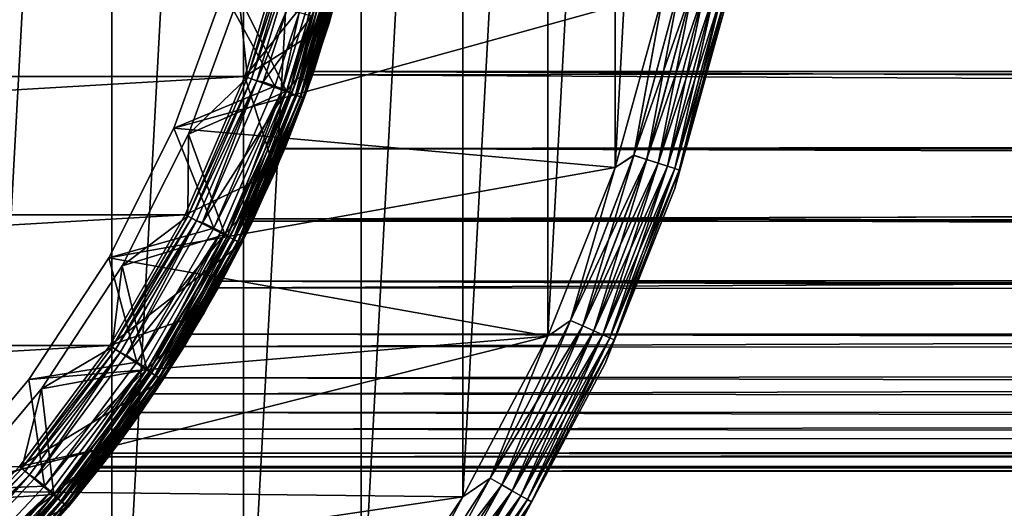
# Model space of a CAD drawing. Header units: metres. Extents: x -28 to 237, y -27 to 27.
# Tile 29 of 51: x 16 to 31, y -14 to -6. Entities that reach past the tile are written whole.
import ezdxf

# ---------------------------------------------------------------- set-up
doc = ezdxf.new("R2010")
doc.units = ezdxf.units.M
doc.layers.add('solid_10151043_XXX', color=7, linetype='CONTINUOUS')

msp = doc.modelspace()

# ---------------------------------------------------------------- linework, layer by layer
at = {"layer": 'solid_10151043_XXX'}
for points in [[(14.875552, 21.930981, -10.5), (17.160183, 20.193516, -10.5), (14.875552, -21.930981, -10.5)], [(17.160183, 20.193516, -10.5), (17.160183, -20.193516, -10.5), (14.875552, -21.930981, -10.5)], [(17.160183, 20.193516, -10.5), (19.243534, 18.219122, -10.5), (17.160183, -20.193516, -10.5)], [(19.243534, 18.219122, -10.5), (19.243534, -18.219122, -10.5), (17.160183, -20.193516, -10.5)], [(19.243534, 18.219122, -10.5), (21.101072, 16.031057, -10.5), (19.243534, -18.219122, -10.5)], [(21.101072, 16.031057, -10.5), (21.101072, -16.031057, -10.5), (19.243534, -18.219122, -10.5)], [(21.101072, 16.031057, -10.5), (22.711102, 13.654884, -10.5), (21.101072, -16.031057, -10.5)], [(22.711102, 13.654884, -10.5), (22.711102, -13.654884, -10.5), (21.101072, -16.031057, -10.5)], [(22.711102, 13.654884, -10.5), (24.054819, 11.118259, -10.5), (22.711102, -13.654884, -10.5)], [(24.054819, 11.118259, -10.5), (24.054819, -11.118259, -10.5), (22.711102, -13.654884, -10.5)], [(24.054819, 11.118259, -10.5), (25.115917, 8.452258, -10.5), (24.054819, -11.118259, -10.5)], [(25.115917, 8.452258, -10.5), (25.115917, -8.452258, -10.5), (24.054819, -11.118259, -10.5)], [(25.115917, 8.452258, -10.5), (25.882881, 5.685635, -10.5), (25.115917, -8.452258, -10.5)], [(25.882881, 5.685635, -10.5), (25.882881, -5.685635, -10.5), (25.115917, -8.452258, -10.5)], [(19.947418, -4.727632, 269.450012), (-19.947418, -4.727632, 269.450012), (-19.263676, -7.011474, 269.450012)], [(19.947418, -4.727632, 269.450012), (-19.263676, -7.011474, 269.450012), (19.263676, -7.011474, 269.450012)], [(19.166813, -5.738167, 212.800003), (19.306763, -7.027467, 212.800003), (19.992216, -4.737893, 212.800003)], [(19.947418, -4.727632, 269.450012), (19.263676, -7.011474, 269.450012), (20.920465, -4.958241, 268.450012)], [(19.306763, -7.027467, 212.800003), (19.992214, -4.737897, 212.659561), (19.992216, -4.737893, 212.800003)], [(19.306763, -7.027467, 212.800003), (19.306789, -7.027387, 212.659561), (19.992214, -4.737897, 212.659561)], [(19.992214, -4.737897, 212.659561), (19.306789, -7.027387, 212.659561), (20.057226, -4.75365, 212.734467)], [(19.306789, -7.027387, 212.659561), (19.36974, -7.050009, 212.734467), (20.057226, -4.75365, 212.734467)], [(20.142904, -4.773956, 212.783157), (20.057226, -4.75365, 212.734467), (19.36974, -7.050009, 212.734467)], [(20.142904, -4.773956, 212.783157), (19.36974, -7.050009, 212.734467), (19.452482, -7.080125, 212.783157)], [(20.142904, -4.773956, 212.783157), (19.452482, -7.080125, 212.783157), (19.932297, -5.944973, 212.800003)], [(20.758852, -4.738072, 213.264679), (20.09783, -7.032535, 213.264679), (20.630936, -4.878979, 213.25)], [(20.176838, -7.060181, 213.307358), (20.09783, -7.032535, 213.264679), (20.758852, -4.738072, 213.264679)], [(20.84046, -4.756699, 213.307358), (20.176838, -7.060181, 213.307358), (20.758852, -4.738072, 213.264679)], [(20.239517, -7.082113, 213.37381), (20.176838, -7.060181, 213.307358), (20.84046, -4.756699, 213.307358)], [(20.905199, -4.771475, 213.37381), (20.239517, -7.082113, 213.37381), (20.84046, -4.756699, 213.307358)], [(20.279715, -7.096179, 213.457565), (20.239517, -7.082113, 213.37381), (20.905199, -4.771475, 213.37381)], [(20.94672, -4.780952, 213.457565), (20.279715, -7.096179, 213.457565), (20.905199, -4.771475, 213.37381)], [(20.94672, -4.780952, 213.457565), (20.596775, -6.166269, 213.550003), (20.279715, -7.096179, 213.457565)], [(20.94672, -4.780952, 213.457565), (20.920465, -4.958241, 213.550003), (20.596775, -6.166269, 213.550003)], [(19.166834, -5.738093, 213.25), (20.630936, -4.878979, 213.25), (19.924536, -7.242438, 213.25)], [(19.263676, -7.011474, 269.450012), (20.596775, -6.166269, 268.450012), (20.920465, -4.958241, 268.450012)], [(20.559372, -4.872661, 0.816902), (19.854675, -7.226511, 0.816902), (20.123819, -6.002588, 0.8)], [(19.968149, -7.267812, 0.866791), (19.854675, -7.226511, 0.816902), (20.559372, -4.872661, 0.816902)], [(20.09783, -7.032535, 213.264679), (19.924536, -7.242438, 213.25), (20.630936, -4.878979, 213.25)], [(20.718758, -4.910436, 212.785324), (20.315506, -6.059655, 212.800003), (19.928068, -7.232674, 212.800003)], [(20.718758, -4.910436, 212.785324), (19.928068, -7.232674, 212.800003), (20.008598, -7.282534, 212.785324)], [(20.676872, -4.900509, 0.866791), (19.968149, -7.267812, 0.866791), (20.559372, -4.872661, 0.816902)], [(20.065603, -7.303282, 0.946262), (19.968149, -7.267812, 0.866791), (20.676872, -4.900509, 0.866791)], [(20.718758, -4.910436, 212.785324), (20.008598, -7.282534, 212.785324), (20.800207, -4.92974, 212.742645)], [(20.008598, -7.282534, 212.785324), (20.087257, -7.311163, 212.742645), (20.800207, -4.92974, 212.742645)], [(20.777786, -4.924426, 0.946262), (20.065603, -7.303282, 0.946262), (20.676872, -4.900509, 0.866791)], [(20.140383, -7.3305, 1.049887), (20.065603, -7.303282, 0.946262), (20.777786, -4.924426, 0.946262)], [(20.800207, -4.92974, 212.742645), (20.087257, -7.311163, 212.742645), (20.864822, -4.945054, 212.676178)], [(20.087257, -7.311163, 212.742645), (20.149656, -7.333875, 212.676178), (20.864822, -4.945054, 212.676178)], [(20.855219, -4.942778, 1.049887), (20.140383, -7.3305, 1.049887), (20.777786, -4.924426, 0.946262)], [(20.187382, -7.347606, 1.170591), (20.140383, -7.3305, 1.049887), (20.855219, -4.942778, 1.049887)], [(20.864822, -4.945054, 212.676178), (20.149656, -7.333875, 212.676178), (20.906261, -4.954875, 212.592438)], [(20.149656, -7.333875, 212.676178), (20.189676, -7.348441, 212.592438), (20.906261, -4.954875, 212.592438)], [(20.903887, -4.954312, 1.170591), (20.187382, -7.347606, 1.170591), (20.855219, -4.942778, 1.049887)], [(20.903887, -4.954312, 1.170591), (20.203392, -7.353432, 1.3), (20.187382, -7.347606, 1.170591)], [(20.906261, -4.954875, 212.592438), (20.189676, -7.348441, 212.592438), (20.920465, -4.95824, 212.5)], [(20.189676, -7.348441, 212.592438), (20.203392, -7.353432, 212.5), (20.920465, -4.95824, 212.5)], [(20.903887, -4.954312, 1.170591), (20.920465, -4.95824, 1.3), (20.203392, -7.353432, 1.3)], [(20.920465, -4.95824, 212.5), (20.203392, -7.353432, 212.5), (20.702888, -5.800033, 162.887619)], [(20.203392, -7.353432, 1.3), (20.920465, -4.95824, 1.3), (20.352432, -6.93026, 138.064453)], [(20.920465, -4.95824, 1.3), (20.75042, -5.627616, 137.461807), (20.352432, -6.93026, 138.064453)], [(20.596775, -6.166269, 268.450012), (20.596775, -6.166269, 213.550003), (20.920465, -4.958241, 213.550003)], [(20.920465, -4.958241, 268.450012), (20.596775, -6.166269, 268.450012), (20.920465, -4.958241, 213.550003)], [(228.74411, -5.071098, 238.957474), (20.702888, -5.800033, 162.887619), (229.006134, -6.624598, 238.237564)], [(26.137499, -5.555697, -0.024823), (25.882881, -5.685635), (25.413588, -8.257375, -0.024823)], [(26.137499, -5.555697, -0.024823), (25.413588, -8.257375, -0.024823), (26.344522, -5.599701, -0.098642)], [(25.413588, -8.257375, -0.024823), (25.614876, -8.322778, -0.098642), (26.344522, -5.599701, -0.098642)], [(26.138569, -5.555924, -10.474928), (25.414627, -8.257713, -10.474928), (25.882881, -5.685635, -10.5)], [(25.615837, -8.323091, -10.400871), (25.414627, -8.257713, -10.474928), (26.138569, -5.555924, -10.474928)], [(26.344522, -5.599701, -0.098642), (25.614876, -8.322778, -0.098642), (26.530262, -5.639181, -0.217749)], [(26.345512, -5.599911, -10.400871), (25.615837, -8.323091, -10.400871), (26.138569, -5.555924, -10.474928)], [(25.796305, -8.381728, -10.281551), (25.615837, -8.323091, -10.400871), (26.345512, -5.599911, -10.400871)], [(26.53112, -5.639364, -10.281551), (25.796305, -8.381728, -10.281551), (26.345512, -5.599911, -10.400871)], [(18.142965, -7.826375, 0.8), (18.928972, -5.666888, 0.8), (19.740036, -7.164536, 0.8)], [(18.928946, -5.666954), (18.928972, -5.666888, 0.8), (18.142965, -7.826375, 0.8)], [(18.143061, -7.826153), (18.928946, -5.666954), (18.142965, -7.826375, 0.8)], [(25.882881, -5.685635), (18.928946, -5.666954), (18.143061, -7.826153)], [(25.115917, -8.452258), (25.882881, -5.685635), (18.143061, -7.826153)], [(19.166813, -5.738167, 212.800003), (18.371054, -7.924499, 212.800003), (19.306763, -7.027467, 212.800003)], [(18.371159, -7.924253, 213.25), (18.371054, -7.924499, 212.800003), (19.166813, -5.738167, 212.800003)], [(18.371159, -7.924253, 213.25), (19.166813, -5.738167, 212.800003), (19.166834, -5.738093, 213.25)], [(18.371159, -7.924253, 213.25), (19.166834, -5.738093, 213.25), (19.924536, -7.242438, 213.25)], [(18.928972, -5.666888, 0.8), (20.123819, -6.002588, 0.8), (19.740036, -7.164536, 0.8)], [(212.548035, -6.925097, 208.014572), (20.352432, -6.93026, 138.064453), (20.75042, -5.627616, 137.461807)], [(212.09259, -5.959549, 207.276428), (212.548035, -6.925097, 208.014572), (20.75042, -5.627616, 137.461807)], [(25.414627, -8.257713, -10.474928), (25.115917, -8.452258, -10.5), (25.882881, -5.685635, -10.5)], [(25.413588, -8.257375, -0.024823), (25.882881, -5.685635), (25.115917, -8.452258)], [(25.614876, -8.322778, -0.098642), (25.795471, -8.381456, -0.217749), (26.530262, -5.639181, -0.217749)], [(26.530262, -5.639181, -0.217749), (25.795471, -8.381456, -0.217749), (26.685385, -5.672153, -0.376159)], [(25.795471, -8.381456, -0.217749), (25.946297, -8.430463, -0.376159), (26.685385, -5.672153, -0.376159)], [(25.946962, -8.430679, -10.122963), (25.796305, -8.381728, -10.281551), (26.53112, -5.639364, -10.281551)], [(26.685385, -5.672153, -0.376159), (25.946297, -8.430463, -0.376159), (26.802097, -5.696961, -0.565914)], [(25.946297, -8.430463, -0.376159), (26.059778, -8.467335, -0.565914), (26.802097, -5.696961, -0.565914)], [(26.686068, -5.672299, -10.122963), (25.946962, -8.430679, -10.122963), (26.53112, -5.639364, -10.281551)], [(26.06024, -8.467485, -9.933075), (25.946962, -8.430679, -10.122963), (26.686068, -5.672299, -10.122963)], [(26.802097, -5.696961, -0.565914), (26.059778, -8.467335, -0.565914), (26.874535, -5.712359, -0.777479)], [(26.059778, -8.467335, -0.565914), (26.130209, -8.49022, -0.777479), (26.874535, -5.712359, -0.777479)], [(26.802572, -5.697062, -9.933075), (26.06024, -8.467485, -9.933075), (26.686068, -5.672299, -10.122963)], [(26.130445, -8.490296, -9.721427), (26.06024, -8.467485, -9.933075), (26.802572, -5.697062, -9.933075)], [(26.874535, -5.712359, -0.777479), (26.130209, -8.49022, -0.777479), (26.857065, -5.911687, -1)], [(26.874779, -5.71241, -9.721427), (26.130445, -8.490296, -9.721427), (26.802572, -5.697062, -9.933075)], [(26.874779, -5.71241, -9.721427), (26.857065, -5.911687, -9.5), (26.130445, -8.490296, -9.721427)], [(20.203392, -7.353432, 212.5), (20.333387, -6.985939, 162.056656), (20.702888, -5.800033, 162.887619)], [(229.006134, -6.624598, 238.237564), (20.702888, -5.800033, 162.887619), (20.333387, -6.985939, 162.056656)], [(26.857065, -5.911687, -9.5), (26.857065, -5.911687, -1), (26.060463, -8.780792, -1)], [(26.130209, -8.49022, -0.777479), (26.060463, -8.780792, -1), (26.857065, -5.911687, -1)], [(26.060463, -8.780792, -9.5), (26.857065, -5.911687, -9.5), (26.060463, -8.780792, -1)], [(26.130445, -8.490296, -9.721427), (26.857065, -5.911687, -9.5), (26.060463, -8.780792, -9.5)], [(19.452482, -7.080125, 212.783157), (19.552183, -7.095894, 212.800003), (19.932297, -5.944973, 212.800003)], [(19.932297, -5.944973, 212.800003), (19.552183, -7.095894, 212.800003), (20.315506, -6.059655, 212.800003)], [(19.552183, -7.095894, 212.800003), (19.928068, -7.232674, 212.800003), (20.315506, -6.059655, 212.800003)], [(19.854675, -7.226511, 0.816902), (19.740036, -7.164536, 0.8), (20.123819, -6.002588, 0.8)], [(19.263676, -7.011474, 269.450012), (20.203392, -7.353433, 268.450012), (20.596775, -6.166269, 268.450012)], [(20.203392, -7.353433, 268.450012), (20.203392, -7.353433, 213.550003), (20.596775, -6.166269, 213.550003)], [(20.279715, -7.096179, 213.457565), (20.596775, -6.166269, 213.550003), (20.203392, -7.353433, 213.550003)], [(20.596775, -6.166269, 268.450012), (20.203392, -7.353433, 268.450012), (20.596775, -6.166269, 213.550003)], [(229.006134, -6.624598, 238.237564), (20.333387, -6.985939, 162.056656), (229.335632, -8.066404, 237.332291)], [(20.203392, -7.353432, 212.5), (19.890926, -8.160944, 161.022644), (20.333387, -6.985939, 162.056656)], [(229.335632, -8.066404, 237.332291), (20.333387, -6.985939, 162.056656), (19.890926, -8.160944, 161.022644)], [(20.203392, -7.353432, 1.3), (20.352432, -6.93026, 138.064453), (19.895124, -8.150708, 138.799011)], [(213.101517, -7.852338, 208.879761), (19.895124, -8.150708, 138.799011), (20.352432, -6.93026, 138.064453)], [(212.548035, -6.925097, 208.014572), (213.101517, -7.852338, 208.879761), (20.352432, -6.93026, 138.064453)], [(19.263676, -7.011474, 269.450012), (-19.263676, -7.011474, 269.450012), (-18.319479, -9.200363, 269.450012)], [(19.263676, -7.011474, 269.450012), (-18.319479, -9.200363, 269.450012), (18.319479, -9.200363, 269.450012)], [(19.263676, -7.011474, 269.450012), (18.319479, -9.200363, 269.450012), (19.741646, -8.515715, 268.450012)], [(19.306789, -7.027387, 212.659561), (18.360533, -9.221014, 212.659561), (19.36974, -7.050009, 212.734467)], [(18.360756, -9.220554, 212.800003), (18.360533, -9.221014, 212.659561), (19.306789, -7.027387, 212.659561)], [(18.360533, -9.221014, 212.659561), (18.420313, -9.251029, 212.734467), (19.36974, -7.050009, 212.734467)], [(18.360756, -9.220554, 212.800003), (19.306789, -7.027387, 212.659561), (19.306763, -7.027467, 212.800003)], [(18.371054, -7.924499, 212.800003), (18.360756, -9.220554, 212.800003), (19.306763, -7.027467, 212.800003)], [(19.452482, -7.080125, 212.783157), (19.36974, -7.050009, 212.734467), (18.420313, -9.251029, 212.734467)], [(19.452482, -7.080125, 212.783157), (18.420313, -9.251029, 212.734467), (18.499001, -9.290547, 212.783157)], [(19.452482, -7.080125, 212.783157), (18.499001, -9.290547, 212.783157), (18.595331, -9.319532, 212.800003)], [(19.452482, -7.080125, 212.783157), (18.595331, -9.319532, 212.800003), (19.552183, -7.095894, 212.800003)], [(19.552183, -7.095894, 212.800003), (18.595331, -9.319532, 212.800003), (19.928068, -7.232674, 212.800003)], [(20.09783, -7.032535, 213.264679), (19.184065, -9.238559, 213.264679), (19.924536, -7.242438, 213.25)], [(19.259481, -9.274878, 213.307358), (19.184065, -9.238559, 213.264679), (20.09783, -7.032535, 213.264679)], [(20.176838, -7.060181, 213.307358), (19.259481, -9.274878, 213.307358), (20.09783, -7.032535, 213.264679)], [(19.319309, -9.303689, 213.37381), (19.259481, -9.274878, 213.307358), (20.176838, -7.060181, 213.307358)], [(19.263676, -7.011474, 269.450012), (19.741646, -8.515715, 268.450012), (20.203392, -7.353433, 268.450012)], [(20.239517, -7.082113, 213.37381), (19.319309, -9.303689, 213.37381), (20.176838, -7.060181, 213.307358)], [(19.357679, -9.322167, 213.457565), (19.319309, -9.303689, 213.37381), (20.239517, -7.082113, 213.37381)], [(20.279715, -7.096179, 213.457565), (19.357679, -9.322167, 213.457565), (20.239517, -7.082113, 213.37381)], [(20.279715, -7.096179, 213.457565), (19.741646, -8.515715, 213.550003), (19.357679, -9.322167, 213.457565)], [(20.279715, -7.096179, 213.457565), (20.203392, -7.353433, 213.550003), (19.741646, -8.515715, 213.550003)], [(18.142965, -7.826375, 0.8), (19.740036, -7.164536, 0.8), (18.773973, -9.40946, 0.8)], [(18.371159, -7.924253, 213.25), (19.924536, -7.242438, 213.25), (18.94895, -9.506694, 213.25)], [(18.595331, -9.319532, 212.800003), (18.952837, -9.498946, 212.800003), (19.928068, -7.232674, 212.800003)], [(19.854675, -7.226511, 0.816902), (18.773973, -9.40946, 0.8), (19.740036, -7.164536, 0.8)], [(19.854675, -7.226511, 0.816902), (18.881477, -9.482635, 0.816902), (18.773973, -9.40946, 0.8)], [(18.989389, -9.53683, 0.866791), (18.881477, -9.482635, 0.816902), (19.854675, -7.226511, 0.816902)], [(19.184065, -9.238559, 213.264679), (18.94895, -9.506694, 213.25), (19.924536, -7.242438, 213.25)], [(20.008598, -7.282534, 212.785324), (19.928068, -7.232674, 212.800003), (18.952837, -9.498946, 212.800003)], [(20.008598, -7.282534, 212.785324), (18.952837, -9.498946, 212.800003), (19.027857, -9.556149, 212.785324)], [(19.968149, -7.267812, 0.866791), (18.989389, -9.53683, 0.866791), (19.854675, -7.226511, 0.816902)], [(19.082067, -9.583374, 0.946262), (18.989389, -9.53683, 0.866791), (19.968149, -7.267812, 0.866791)], [(20.008598, -7.282534, 212.785324), (19.027857, -9.556149, 212.785324), (20.087257, -7.311163, 212.742645)], [(19.027857, -9.556149, 212.785324), (19.102659, -9.593716, 212.742645), (20.087257, -7.311163, 212.742645)], [(20.065603, -7.303282, 0.946262), (19.082067, -9.583374, 0.946262), (19.968149, -7.267812, 0.866791)], [(19.153181, -9.619089, 1.049887), (19.082067, -9.583374, 0.946262), (20.065603, -7.303282, 0.946262)], [(20.087257, -7.311163, 212.742645), (19.102659, -9.593716, 212.742645), (20.149656, -7.333875, 212.676178)], [(20.140383, -7.3305, 1.049887), (19.153181, -9.619089, 1.049887), (20.065603, -7.303282, 0.946262)], [(19.102659, -9.593716, 212.742645), (19.162001, -9.623518, 212.676178), (20.149656, -7.333875, 212.676178)], [(19.197876, -9.641536, 1.170591), (19.153181, -9.619089, 1.049887), (20.140383, -7.3305, 1.049887)], [(20.149656, -7.333875, 212.676178), (19.162001, -9.623518, 212.676178), (20.189676, -7.348441, 212.592438)], [(19.162001, -9.623518, 212.676178), (19.200058, -9.642632, 212.592438), (20.189676, -7.348441, 212.592438)], [(20.187382, -7.347606, 1.170591), (19.197876, -9.641536, 1.170591), (20.140383, -7.3305, 1.049887)], [(20.187382, -7.347606, 1.170591), (19.213102, -9.649181, 1.3), (19.197876, -9.641536, 1.170591)], [(20.189676, -7.348441, 212.592438), (19.200058, -9.642632, 212.592438), (20.203392, -7.353432, 212.5)], [(19.200058, -9.642632, 212.592438), (19.213102, -9.649181, 212.5), (20.203392, -7.353432, 212.5)], [(20.187382, -7.347606, 1.170591), (20.203392, -7.353432, 1.3), (19.213102, -9.649181, 1.3)], [(20.203392, -7.353432, 212.5), (19.213102, -9.649181, 212.5), (19.890926, -8.160944, 161.022644)], [(19.213102, -9.649181, 1.3), (20.203392, -7.353432, 1.3), (19.401958, -9.263585, 139.654831)], [(20.203392, -7.353432, 1.3), (19.895124, -8.150708, 138.799011), (19.401958, -9.263585, 139.654831)], [(19.741646, -8.515715, 268.450012), (19.741646, -8.515715, 213.550003), (20.203392, -7.353433, 213.550003)], [(20.203392, -7.353433, 268.450012), (19.741646, -8.515715, 268.450012), (20.203392, -7.353433, 213.550003)], [(17.111824, -9.879516), (18.143061, -7.826153), (17.112017, -9.879182, 0.8)], [(25.115917, -8.452258), (18.143061, -7.826153), (17.111824, -9.879516)], [(18.143061, -7.826153), (18.142965, -7.826375, 0.8), (17.112017, -9.879182, 0.8)], [(17.112017, -9.879182, 0.8), (18.142965, -7.826375, 0.8), (18.773973, -9.40946, 0.8)], [(17.326857, -10.003665, 213.25), (18.371054, -7.924499, 212.800003), (18.371159, -7.924253, 213.25)], [(17.326857, -10.003665, 213.25), (18.371159, -7.924253, 213.25), (18.94895, -9.506694, 213.25)], [(18.371054, -7.924499, 212.800003), (17.326857, -10.003665, 212.800003), (18.360756, -9.220554, 212.800003)], [(17.326857, -10.003665, 213.25), (17.326857, -10.003665, 212.800003), (18.371054, -7.924499, 212.800003)], [(213.101517, -7.852338, 208.879761), (213.756363, -8.711921, 209.851654), (19.895124, -8.150708, 138.799011)], [(229.335632, -8.066404, 237.332291), (19.890926, -8.160944, 161.022644), (19.386112, -9.296701, 159.777679)], [(229.335632, -8.066404, 237.332291), (19.386112, -9.296701, 159.777679), (229.726395, -9.369164, 236.258667)], [(19.213102, -9.649181, 212.5), (19.386112, -9.296701, 159.777679), (19.890926, -8.160944, 161.022644)], [(213.756363, -8.711921, 209.851654), (19.401958, -9.263585, 139.654831), (19.895124, -8.150708, 138.799011)], [(25.413588, -8.257375, -0.024823), (25.115917, -8.452258), (24.411238, -10.868584, -0.024823)], [(25.413588, -8.257375, -0.024823), (24.411238, -10.868584, -0.024823), (25.614876, -8.322778, -0.098642)], [(24.411238, -10.868584, -0.024823), (24.604588, -10.954668, -0.098642), (25.614876, -8.322778, -0.098642)], [(25.414627, -8.257713, -10.474928), (24.412237, -10.869028, -10.474928), (25.115917, -8.452258, -10.5)], [(24.605513, -10.95508, -10.400871), (24.412237, -10.869028, -10.474928), (25.414627, -8.257713, -10.474928)], [(25.614876, -8.322778, -0.098642), (24.604588, -10.954668, -0.098642), (25.795471, -8.381456, -0.217749)], [(24.604588, -10.954668, -0.098642), (24.778059, -11.031903, -0.217749), (25.795471, -8.381456, -0.217749)], [(25.615837, -8.323091, -10.400871), (24.605513, -10.95508, -10.400871), (25.414627, -8.257713, -10.474928)], [(24.778862, -11.03226, -10.281551), (24.605513, -10.95508, -10.400871), (25.615837, -8.323091, -10.400871)], [(25.795471, -8.381456, -0.217749), (24.778059, -11.031903, -0.217749), (25.946297, -8.430463, -0.376159)], [(25.796305, -8.381728, -10.281551), (24.778862, -11.03226, -10.281551), (25.615837, -8.323091, -10.400871)], [(24.923576, -11.096691, -10.122963), (24.778862, -11.03226, -10.281551), (25.796305, -8.381728, -10.281551)], [(25.946962, -8.430679, -10.122963), (24.923576, -11.096691, -10.122963), (25.796305, -8.381728, -10.281551)], [(24.054819, -11.118259), (25.115917, -8.452258), (17.111824, -9.879516)], [(18.319479, -9.200363, 269.450012), (19.213102, -9.649182, 268.450012), (19.741646, -8.515715, 268.450012)], [(19.213102, -9.649182, 268.450012), (19.213102, -9.649182, 213.550003), (19.741646, -8.515715, 213.550003)], [(19.357679, -9.322167, 213.457565), (19.741646, -8.515715, 213.550003), (19.213102, -9.649182, 213.550003)], [(19.741646, -8.515715, 268.450012), (19.213102, -9.649182, 268.450012), (19.741646, -8.515715, 213.550003)], [(24.412237, -10.869028, -10.474928), (24.054819, -11.118259, -10.5), (25.115917, -8.452258, -10.5)], [(24.411238, -10.868584, -0.024823), (25.115917, -8.452258), (24.054819, -11.118259)], [(24.778059, -11.031903, -0.217749), (24.922937, -11.096407, -0.376159), (25.946297, -8.430463, -0.376159)], [(25.946297, -8.430463, -0.376159), (24.922937, -11.096407, -0.376159), (26.059778, -8.467335, -0.565914)], [(24.922937, -11.096407, -0.376159), (25.031942, -11.144938, -0.565914), (26.059778, -8.467335, -0.565914)], [(25.032387, -11.145136, -9.933075), (24.923576, -11.096691, -10.122963), (25.946962, -8.430679, -10.122963)], [(26.059778, -8.467335, -0.565914), (25.031942, -11.144938, -0.565914), (26.130209, -8.49022, -0.777479)], [(25.031942, -11.144938, -0.565914), (25.099596, -11.17506, -0.777479), (26.130209, -8.49022, -0.777479)], [(26.06024, -8.467485, -9.933075), (25.032387, -11.145136, -9.933075), (25.946962, -8.430679, -10.122963)], [(25.099823, -11.175161, -9.721427), (25.032387, -11.145136, -9.933075), (26.06024, -8.467485, -9.933075)], [(26.130209, -8.49022, -0.777479), (25.099596, -11.17506, -0.777479), (26.060463, -8.780792, -1)], [(26.130445, -8.490296, -9.721427), (25.099823, -11.175161, -9.721427), (26.06024, -8.467485, -9.933075)], [(26.130445, -8.490296, -9.721427), (26.060463, -8.780792, -9.5), (25.099823, -11.175161, -9.721427)], [(213.756363, -8.711921, 209.851654), (214.502472, -9.466751, 210.881638), (19.401958, -9.263585, 139.654831)], [(26.060463, -8.780792, -9.5), (26.060463, -8.780792, -1), (24.958324, -11.54695, -1)], [(25.099596, -11.17506, -0.777479), (24.958324, -11.54695, -1), (26.060463, -8.780792, -1)], [(24.958324, -11.54695, -9.5), (26.060463, -8.780792, -9.5), (24.958324, -11.54695, -1)], [(25.099823, -11.175161, -9.721427), (26.060463, -8.780792, -9.5), (24.958324, -11.54695, -9.5)], [(18.319479, -9.200363, 269.450012), (-18.319479, -9.200363, 269.450012), (-17.127531, -11.264886, 269.450012)], [(18.319479, -9.200363, 269.450012), (-17.127531, -11.264886, 269.450012), (17.127531, -11.264886, 269.450012)], [(18.319479, -9.200363, 269.450012), (17.127531, -11.264886, 269.450012), (19.213102, -9.649182, 268.450012)], [(17.165821, -11.290299, 212.800003), (18.360533, -9.221014, 212.659561), (18.360756, -9.220554, 212.800003)], [(17.326857, -10.003665, 212.800003), (17.165821, -11.290299, 212.800003), (18.360756, -9.220554, 212.800003)], [(17.165821, -11.290299, 212.800003), (17.166151, -11.289799, 212.659561), (18.360533, -9.221014, 212.659561)], [(18.360533, -9.221014, 212.659561), (17.166151, -11.289799, 212.659561), (18.420313, -9.251029, 212.734467)], [(17.166151, -11.289799, 212.659561), (17.221783, -11.326944, 212.734467), (18.420313, -9.251029, 212.734467)], [(18.499001, -9.290547, 212.783157), (18.420313, -9.251029, 212.734467), (17.221783, -11.326944, 212.734467)], [(18.499001, -9.290547, 212.783157), (17.221783, -11.326944, 212.734467), (17.295349, -11.375331, 212.783157)], [(18.499001, -9.290547, 212.783157), (17.295349, -11.375331, 212.783157), (17.387272, -11.4159, 212.800003)], [(18.499001, -9.290547, 212.783157), (17.387272, -11.4159, 212.800003), (18.595331, -9.319532, 212.800003)], [(18.595331, -9.319532, 212.800003), (17.387272, -11.4159, 212.800003), (18.952837, -9.498946, 212.800003)], [(19.184065, -9.238559, 213.264679), (18.029049, -11.328403, 213.264679), (18.94895, -9.506694, 213.25)], [(18.099926, -11.372937, 213.307358), (18.029049, -11.328403, 213.264679), (19.184065, -9.238559, 213.264679)], [(19.259481, -9.274878, 213.307358), (18.099926, -11.372937, 213.307358), (19.184065, -9.238559, 213.264679)], [(18.156151, -11.408266, 213.37381), (18.099926, -11.372937, 213.307358), (19.259481, -9.274878, 213.307358)], [(19.319309, -9.303689, 213.37381), (18.156151, -11.408266, 213.37381), (19.259481, -9.274878, 213.307358)], [(18.192211, -11.430924, 213.457565), (18.156151, -11.408266, 213.37381), (19.319309, -9.303689, 213.37381)], [(19.357679, -9.322167, 213.457565), (18.192211, -11.430924, 213.457565), (19.319309, -9.303689, 213.37381)], [(19.357679, -9.322167, 213.457565), (18.619547, -10.75, 213.550003), (18.192211, -11.430924, 213.457565)], [(19.357679, -9.322167, 213.457565), (19.213102, -9.649182, 213.550003), (18.619547, -10.75, 213.550003)], [(19.213102, -9.649181, 212.5), (18.84223, -10.354728, 158.330017), (19.386112, -9.296701, 159.777679)], [(229.726395, -9.369164, 236.258667), (19.386112, -9.296701, 159.777679), (18.84223, -10.354728, 158.330017)], [(19.213102, -9.649181, 1.3), (19.401958, -9.263585, 139.654831), (18.900745, -10.247527, 140.615463)], [(215.305008, -10.076879, 211.883667), (18.900745, -10.247527, 140.615463), (19.401958, -9.263585, 139.654831)], [(214.502472, -9.466751, 210.881638), (215.305008, -10.076879, 211.883667), (19.401958, -9.263585, 139.654831)], [(17.112017, -9.879182, 0.8), (18.773973, -9.40946, 0.8), (17.554274, -11.525948, 0.8)], [(18.881477, -9.482635, 0.816902), (17.554274, -11.525948, 0.8), (18.773973, -9.40946, 0.8)], [(18.881477, -9.482635, 0.816902), (17.652941, -11.610522, 0.816902), (17.554274, -11.525948, 0.8)], [(17.753832, -11.676879, 0.866791), (17.652941, -11.610522, 0.816902), (18.881477, -9.482635, 0.816902)], [(18.989389, -9.53683, 0.866791), (17.753832, -11.676879, 0.866791), (18.881477, -9.482635, 0.816902)], [(229.726395, -9.369164, 236.258667), (18.84223, -10.354728, 158.330017), (230.171967, -10.51169, 235.03447)], [(17.127531, -11.264886, 269.450012), (18.619547, -10.75, 268.450012), (19.213102, -9.649182, 268.450012)], [(17.326857, -10.003665, 213.25), (18.94895, -9.506694, 213.25), (17.716516, -11.643237, 213.25)], [(17.387272, -11.4159, 212.800003), (17.721605, -11.635491, 212.800003), (18.952837, -9.498946, 212.800003)], [(18.029049, -11.328403, 213.264679), (17.716516, -11.643237, 213.25), (18.94895, -9.506694, 213.25)], [(19.027857, -9.556149, 212.785324), (18.952837, -9.498946, 212.800003), (17.721605, -11.635491, 212.800003)], [(19.027857, -9.556149, 212.785324), (17.721605, -11.635491, 212.800003), (17.789795, -11.700533, 212.785324)], [(17.840479, -11.733868, 0.946262), (17.753832, -11.676879, 0.866791), (18.989389, -9.53683, 0.866791)], [(19.027857, -9.556149, 212.785324), (17.789795, -11.700533, 212.785324), (19.102659, -9.593716, 212.742645)], [(17.789795, -11.700533, 212.785324), (17.859732, -11.746531, 212.742645), (19.102659, -9.593716, 212.742645)], [(19.082067, -9.583374, 0.946262), (17.840479, -11.733868, 0.946262), (18.989389, -9.53683, 0.866791)], [(17.906965, -11.777596, 1.049887), (17.840479, -11.733868, 0.946262), (19.082067, -9.583374, 0.946262)], [(19.102659, -9.593716, 212.742645), (17.859732, -11.746531, 212.742645), (19.162001, -9.623518, 212.676178)], [(17.859732, -11.746531, 212.742645), (17.915211, -11.78302, 212.676178), (19.162001, -9.623518, 212.676178)], [(19.153181, -9.619089, 1.049887), (17.906965, -11.777596, 1.049887), (19.082067, -9.583374, 0.946262)], [(17.948753, -11.805081, 1.170591), (17.906965, -11.777596, 1.049887), (19.153181, -9.619089, 1.049887)], [(19.162001, -9.623518, 212.676178), (17.915211, -11.78302, 212.676178), (19.200058, -9.642632, 212.592438)], [(17.915211, -11.78302, 212.676178), (17.950794, -11.806422, 212.592438), (19.200058, -9.642632, 212.592438)], [(19.197876, -9.641536, 1.170591), (17.948753, -11.805081, 1.170591), (19.153181, -9.619089, 1.049887)], [(19.197876, -9.641536, 1.170591), (17.962988, -11.814443, 1.3), (17.948753, -11.805081, 1.170591)], [(19.200058, -9.642632, 212.592438), (17.950794, -11.806422, 212.592438), (19.213102, -9.649181, 212.5)], [(17.950794, -11.806422, 212.592438), (17.962988, -11.814442, 212.5), (19.213102, -9.649181, 212.5)], [(19.197876, -9.641536, 1.170591), (19.213102, -9.649181, 1.3), (17.962988, -11.814443, 1.3)], [(19.213102, -9.649181, 212.5), (17.962988, -11.814442, 212.5), (18.84223, -10.354728, 158.330017)], [(17.962988, -11.814443, 1.3), (19.213102, -9.649181, 1.3), (17.988163, -11.776078, 142.75856)], [(19.213102, -9.649181, 1.3), (18.421398, -11.086122, 141.657028), (17.988163, -11.776078, 142.75856)], [(19.213102, -9.649181, 1.3), (18.900745, -10.247527, 140.615463), (18.421398, -11.086122, 141.657028)], [(18.619547, -10.75, 268.450012), (18.619547, -10.75, 213.550003), (19.213102, -9.649182, 213.550003)], [(19.213102, -9.649182, 268.450012), (18.619547, -10.75, 268.450012), (19.213102, -9.649182, 213.550003)], [(15.849164, -11.799296, 0.8), (17.112017, -9.879182, 0.8), (17.554274, -11.525948, 0.8)], [(17.111824, -9.879516), (17.112017, -9.879182, 0.8), (15.849164, -11.799296, 0.8)], [(15.849177, -11.799275), (17.111824, -9.879516), (15.849164, -11.799296, 0.8)], [(24.054819, -11.118259), (17.111824, -9.879516), (15.849177, -11.799275)], [(16.048183, -11.947764, 213.25), (16.048344, -11.947549, 212.800003), (17.326857, -10.003665, 212.800003)], [(16.048183, -11.947764, 213.25), (17.326857, -10.003665, 212.800003), (17.326857, -10.003665, 213.25)], [(16.048183, -11.947764, 213.25), (17.326857, -10.003665, 213.25), (17.716516, -11.643237, 213.25)], [(17.326857, -10.003665, 212.800003), (16.048344, -11.947549, 212.800003), (17.165821, -11.290299, 212.800003)], [(215.305008, -10.076879, 211.883667), (216.11142, -10.525599, 212.768005), (18.900745, -10.247527, 140.615463)], [(217.618103, -11.025488, 214.060989), (18.421398, -11.086122, 141.657028), (18.900745, -10.247527, 140.615463)], [(216.886261, -10.830766, 213.49231), (217.618103, -11.025488, 214.060989), (18.900745, -10.247527, 140.615463)], [(216.11142, -10.525599, 212.768005), (216.886261, -10.830766, 213.49231), (18.900745, -10.247527, 140.615463)], [(17.962988, -11.814442, 212.5), (18.303673, -11.279431, 156.735245), (18.84223, -10.354728, 158.330017)], [(230.171967, -10.51169, 235.03447), (18.84223, -10.354728, 158.330017), (18.303673, -11.279431, 156.735245)], [(230.171967, -10.51169, 235.03447), (18.303673, -11.279431, 156.735245), (230.6651, -11.475069, 233.679611)], [(17.127531, -11.264886, 269.450012), (17.962988, -11.814443, 268.450012), (18.619547, -10.75, 268.450012)], [(17.962988, -11.814443, 268.450012), (17.962988, -11.814443, 213.550003), (18.619547, -10.75, 213.550003)], [(18.192211, -11.430924, 213.457565), (18.619547, -10.75, 213.550003), (17.962988, -11.814443, 213.550003)], [(18.619547, -10.75, 268.450012), (17.962988, -11.814443, 268.450012), (18.619547, -10.75, 213.550003)], [(24.411238, -10.868584, -0.024823), (24.054819, -11.118259), (23.141434, -13.360713, -0.024823)], [(24.411238, -10.868584, -0.024823), (23.141434, -13.360713, -0.024823), (24.604588, -10.954668, -0.098642)], [(24.412237, -10.869028, -10.474928), (23.142382, -13.36126, -10.474928), (24.054819, -11.118259, -10.5)], [(23.325603, -13.467043, -10.400871), (23.142382, -13.36126, -10.474928), (24.412237, -10.869028, -10.474928)], [(24.605513, -10.95508, -10.400871), (23.325603, -13.467043, -10.400871), (24.412237, -10.869028, -10.474928)], [(217.618103, -11.025488, 214.060989), (218.324738, -11.140018, 214.504211), (18.421398, -11.086122, 141.657028)], [(23.141434, -13.360713, -0.024823), (23.324726, -13.466537, -0.098642), (24.604588, -10.954668, -0.098642)], [(24.604588, -10.954668, -0.098642), (23.324726, -13.466537, -0.098642), (24.778059, -11.031903, -0.217749)], [(23.324726, -13.466537, -0.098642), (23.489176, -13.561481, -0.217749), (24.778059, -11.031903, -0.217749)], [(23.489935, -13.56192, -10.281551), (23.325603, -13.467043, -10.400871), (24.605513, -10.95508, -10.400871)], [(24.778059, -11.031903, -0.217749), (23.489176, -13.561481, -0.217749), (24.922937, -11.096407, -0.376159)], [(24.778862, -11.03226, -10.281551), (23.489935, -13.56192, -10.281551), (24.605513, -10.95508, -10.400871)], [(23.627123, -13.641126, -10.122963), (23.489935, -13.56192, -10.281551), (24.778862, -11.03226, -10.281551)], [(24.923576, -11.096691, -10.122963), (23.627123, -13.641126, -10.122963), (24.778862, -11.03226, -10.281551)], [(24.054819, -11.118259), (15.849177, -11.799275), (14.372199, -13.55947)], [(22.711102, -13.654884), (24.054819, -11.118259), (14.372199, -13.55947)], [(235.196579, -11.475069, 221.229446), (17.988163, -11.776078, 142.75856), (18.421398, -11.086122, 141.657028)], [(219.023743, -11.193456, 214.847672), (235.196579, -11.475069, 221.229446), (18.421398, -11.086122, 141.657028)], [(218.324738, -11.140018, 214.504211), (219.023743, -11.193456, 214.847672), (18.421398, -11.086122, 141.657028)], [(23.142382, -13.36126, -10.474928), (22.711102, -13.654884, -10.5), (24.054819, -11.118259, -10.5)], [(23.141434, -13.360713, -0.024823), (24.054819, -11.118259), (22.711102, -13.654884)], [(23.489176, -13.561481, -0.217749), (23.626516, -13.640776, -0.376159), (24.922937, -11.096407, -0.376159)], [(24.922937, -11.096407, -0.376159), (23.626516, -13.640776, -0.376159), (25.031942, -11.144938, -0.565914)], [(23.626516, -13.640776, -0.376159), (23.729851, -13.700436, -0.565914), (25.031942, -11.144938, -0.565914)], [(23.730272, -13.700679, -9.933075), (23.627123, -13.641126, -10.122963), (24.923576, -11.096691, -10.122963)], [(25.031942, -11.144938, -0.565914), (23.729851, -13.700436, -0.565914), (25.099596, -11.17506, -0.777479)], [(23.729851, -13.700436, -0.565914), (23.793985, -13.737464, -0.777479), (25.099596, -11.17506, -0.777479)], [(25.032387, -11.145136, -9.933075), (23.730272, -13.700679, -9.933075), (24.923576, -11.096691, -10.122963)], [(23.794201, -13.737589, -9.721427), (23.730272, -13.700679, -9.933075), (25.032387, -11.145136, -9.933075)], [(25.099596, -11.17506, -0.777479), (23.793985, -13.737464, -0.777479), (24.958324, -11.54695, -1)], [(25.099823, -11.175161, -9.721427), (23.794201, -13.737589, -9.721427), (25.032387, -11.145136, -9.933075)], [(25.099823, -11.175161, -9.721427), (24.958324, -11.54695, -9.5), (23.794201, -13.737589, -9.721427)], [(17.127531, -11.264886, 269.450012), (-17.127531, -11.264886, 269.450012), (-15.703899, -13.17716, 269.450012)], [(17.127531, -11.264886, 269.450012), (-15.703899, -13.17716, 269.450012), (15.703899, -13.17716, 269.450012)], [(17.127531, -11.264886, 269.450012), (15.703899, -13.17716, 269.450012), (17.962988, -11.814443, 268.450012)], [(17.166151, -11.289799, 212.659561), (15.738855, -13.206995, 212.659561), (17.221783, -11.326944, 212.734467)], [(15.738914, -13.20689, 212.800003), (15.738855, -13.206995, 212.659561), (17.166151, -11.289799, 212.659561)], [(15.738855, -13.206995, 212.659561), (15.790358, -13.249682, 212.734467), (17.221783, -11.326944, 212.734467)], [(15.738914, -13.20689, 212.800003), (17.166151, -11.289799, 212.659561), (17.165821, -11.290299, 212.800003)], [(16.048344, -11.947549, 212.800003), (15.738914, -13.20689, 212.800003), (17.165821, -11.290299, 212.800003)], [(17.295349, -11.375331, 212.783157), (17.221783, -11.326944, 212.734467), (15.790358, -13.249682, 212.734467)], [(18.029049, -11.328403, 213.264679), (16.647306, -13.275784, 213.264679), (17.716516, -11.643237, 213.25)], [(16.712751, -13.327974, 213.307358), (16.647306, -13.275784, 213.264679), (18.029049, -11.328403, 213.264679)], [(18.099926, -11.372937, 213.307358), (16.712751, -13.327974, 213.307358), (18.029049, -11.328403, 213.264679)], [(17.962988, -11.814442, 212.5), (17.8204, -12.028439, 155.07431), (18.303673, -11.279431, 156.735245)], [(230.6651, -11.475069, 233.679611), (18.303673, -11.279431, 156.735245), (17.8204, -12.028439, 155.07431)], [(17.295349, -11.375331, 212.783157), (15.790358, -13.249682, 212.734467), (15.857809, -13.306282, 212.783157)], [(17.295349, -11.375331, 212.783157), (15.857809, -13.306282, 212.783157), (15.942971, -13.35894, 212.800003)], [(17.295349, -11.375331, 212.783157), (15.942971, -13.35894, 212.800003), (17.387272, -11.4159, 212.800003)], [(17.387272, -11.4159, 212.800003), (15.942971, -13.35894, 212.800003), (17.721605, -11.635491, 212.800003)], [(16.764669, -13.369377, 213.37381), (16.712751, -13.327974, 213.307358), (18.099926, -11.372937, 213.307358)], [(18.156151, -11.408266, 213.37381), (16.764669, -13.369377, 213.37381), (18.099926, -11.372937, 213.307358)], [(16.797966, -13.39593, 213.457565), (16.764669, -13.369377, 213.37381), (18.156151, -11.408266, 213.37381)], [(18.192211, -11.430924, 213.457565), (16.797966, -13.39593, 213.457565), (18.156151, -11.408266, 213.37381)], [(18.192211, -11.430924, 213.457565), (17.245649, -12.838909, 213.550003), (16.797966, -13.39593, 213.457565)], [(18.192211, -11.430924, 213.457565), (17.962988, -11.814443, 213.550003), (17.245649, -12.838909, 213.550003)], [(230.6651, -11.475069, 233.679611), (17.8204, -12.028439, 155.07431), (231.196426, -12.241179, 232.219803)], [(234.665253, -12.241179, 222.689255), (17.988163, -11.776078, 142.75856), (235.196579, -11.475069, 221.229446)], [(15.849164, -11.799296, 0.8), (17.554274, -11.525948, 0.8), (16.096066, -13.487636, 0.8)], [(15.942971, -13.35894, 212.800003), (16.249445, -13.615999, 212.800003), (17.721605, -11.635491, 212.800003)], [(16.048183, -11.947764, 213.25), (17.716516, -11.643237, 213.25), (16.244478, -13.621924, 213.25)], [(17.652941, -11.610522, 0.816902), (16.096066, -13.487636, 0.8), (17.554274, -11.525948, 0.8)], [(17.652941, -11.610522, 0.816902), (16.185678, -13.581397, 0.816902), (16.096066, -13.487636, 0.8)], [(16.278183, -13.659019, 0.866791), (16.185678, -13.581397, 0.816902), (17.652941, -11.610522, 0.816902)], [(16.647306, -13.275784, 213.264679), (16.244478, -13.621924, 213.25), (17.716516, -11.643237, 213.25)], [(17.789795, -11.700533, 212.785324), (17.721605, -11.635491, 212.800003), (16.249445, -13.615999, 212.800003)], [(17.753832, -11.676879, 0.866791), (16.278183, -13.659019, 0.866791), (17.652941, -11.610522, 0.816902)], [(24.958324, -11.54695, -9.5), (24.958324, -11.54695, -1), (23.563572, -14.177732, -1)], [(23.793985, -13.737464, -0.777479), (23.563572, -14.177732, -1), (24.958324, -11.54695, -1)], [(23.563572, -14.177732, -9.5), (24.958324, -11.54695, -9.5), (23.563572, -14.177732, -1)], [(23.794201, -13.737589, -9.721427), (24.958324, -11.54695, -9.5), (23.563572, -14.177732, -9.5)], [(15.849177, -11.799275), (15.849164, -11.799296, 0.8), (14.372012, -13.559634, 0.8)], [(14.372199, -13.55947), (15.849177, -11.799275), (14.372012, -13.559634, 0.8)], [(14.372012, -13.559634, 0.8), (15.849164, -11.799296, 0.8), (16.096066, -13.487636, 0.8)], [(15.703899, -13.17716, 269.450012), (17.245649, -12.83891, 268.450012), (17.962988, -11.814443, 268.450012)], [(17.789795, -11.700533, 212.785324), (16.249445, -13.615999, 212.800003), (16.311159, -13.686687, 212.785324)], [(16.35763, -13.72568, 0.946262), (16.278183, -13.659019, 0.866791), (17.753832, -11.676879, 0.866791)], [(17.789795, -11.700533, 212.785324), (16.311159, -13.686687, 212.785324), (17.859732, -11.746531, 212.742645)], [(16.311159, -13.686687, 212.785324), (16.375282, -13.740493, 212.742645), (17.859732, -11.746531, 212.742645)], [(17.840479, -11.733868, 0.946262), (16.35763, -13.72568, 0.946262), (17.753832, -11.676879, 0.866791)], [(16.418591, -13.776833, 1.049887), (16.35763, -13.72568, 0.946262), (17.840479, -11.733868, 0.946262)], [(17.859732, -11.746531, 212.742645), (16.375282, -13.740493, 212.742645), (17.915211, -11.78302, 212.676178)], [(16.375282, -13.740493, 212.742645), (16.426149, -13.783176, 212.676178), (17.915211, -11.78302, 212.676178)], [(17.906965, -11.777596, 1.049887), (16.418591, -13.776833, 1.049887), (17.840479, -11.733868, 0.946262)], [(16.456903, -13.808983, 1.170591), (16.418591, -13.776833, 1.049887), (17.906965, -11.777596, 1.049887)], [(17.915211, -11.78302, 212.676178), (16.426149, -13.783176, 212.676178), (17.950794, -11.806422, 212.592438)], [(16.426149, -13.783176, 212.676178), (16.458775, -13.810552, 212.592438), (17.950794, -11.806422, 212.592438)], [(17.948753, -11.805081, 1.170591), (16.456903, -13.808983, 1.170591), (17.906965, -11.777596, 1.049887)], [(17.948753, -11.805081, 1.170591), (16.469955, -13.819933, 1.3), (16.456903, -13.808983, 1.170591)], [(17.950794, -11.806422, 212.592438), (16.458775, -13.810552, 212.592438), (17.962988, -11.814442, 212.5)], [(16.458775, -13.810552, 212.592438), (16.469957, -13.819933, 212.5), (17.962988, -11.814442, 212.5)], [(17.948753, -11.805081, 1.170591), (17.962988, -11.814443, 1.3), (16.469955, -13.819933, 1.3)], [(16.469955, -13.819933, 1.3), (17.962988, -11.814443, 1.3), (16.931993, -13.249814, 148.912094)], [(17.962988, -11.814442, 212.5), (16.469957, -13.819933, 212.5), (17.8204, -12.028439, 155.07431)], [(17.962988, -11.814443, 1.3), (16.974178, -13.195728, 147.578018), (16.931993, -13.249814, 148.912094)], [(17.962988, -11.814443, 1.3), (17.106358, -13.02392, 146.307159), (16.974178, -13.195728, 147.578018)], [(17.962988, -11.814443, 1.3), (17.322863, -12.734537, 145.084961), (17.106358, -13.02392, 146.307159)], [(17.245649, -12.83891, 268.450012), (17.245649, -12.838909, 213.550003), (17.962988, -11.814443, 213.550003)], [(17.962988, -11.814443, 268.450012), (17.245649, -12.83891, 268.450012), (17.962988, -11.814443, 213.550003)], [(17.962988, -11.814443, 1.3), (17.618784, -12.321868, 143.902908), (17.322863, -12.734537, 145.084961)], [(17.962988, -11.814443, 1.3), (17.988163, -11.776078, 142.75856), (17.618784, -12.321868, 143.902908)], [(234.665253, -12.241179, 222.689255), (17.618784, -12.321868, 143.902908), (17.988163, -11.776078, 142.75856)], [(14.552752, -13.729919, 213.25), (14.552805, -13.729863, 212.800003), (16.048183, -11.947764, 213.25)], [(14.552752, -13.729919, 213.25), (16.048183, -11.947764, 213.25), (16.244478, -13.621924, 213.25)], [(16.048344, -11.947549, 212.800003), (14.552805, -13.729863, 212.800003), (15.738914, -13.20689, 212.800003)], [(16.048183, -11.947764, 213.25), (14.552805, -13.729863, 212.800003), (16.048344, -11.947549, 212.800003)], [(16.469957, -13.819933, 212.5), (17.428846, -12.589094, 153.415619), (17.8204, -12.028439, 155.07431)], [(231.196426, -12.241179, 232.219803), (17.8204, -12.028439, 155.07431), (17.428846, -12.589094, 153.415619)], [(231.196426, -12.241179, 232.219803), (17.428846, -12.589094, 153.415619), (231.758118, -12.798667, 230.676544)], [(234.103561, -12.798667, 224.232513), (17.618784, -12.321868, 143.902908), (234.665253, -12.241179, 222.689255)], [(234.103561, -12.798667, 224.232513), (17.322863, -12.734537, 145.084961), (17.618784, -12.321868, 143.902908)], [(16.469957, -13.819933, 212.5), (17.150719, -12.965449, 151.823456), (17.428846, -12.589094, 153.415619)], [(231.758118, -12.798667, 230.676544), (17.428846, -12.589094, 153.415619), (17.150719, -12.965449, 151.823456)], [(234.103561, -12.798667, 224.232513), (17.106358, -13.02392, 146.307159), (17.322863, -12.734537, 145.084961)], [(15.703899, -13.17716, 269.450012), (16.469955, -13.819934, 268.450012), (17.245649, -12.83891, 268.450012)], [(16.469955, -13.819934, 268.450012), (16.469955, -13.819933, 213.550003), (17.245649, -12.838909, 213.550003)], [(16.797966, -13.39593, 213.457565), (17.245649, -12.838909, 213.550003), (16.469955, -13.819933, 213.550003)], [(17.245649, -12.83891, 268.450012), (16.469955, -13.819934, 268.450012), (17.245649, -12.838909, 213.550003)], [(233.522446, -13.136611, 225.829117), (17.106358, -13.02392, 146.307159), (234.103561, -12.798667, 224.232513)], [(231.758118, -12.798667, 230.676544), (17.150719, -12.965449, 151.823456), (232.339233, -13.136611, 229.079941)], [(16.469957, -13.819933, 212.5), (16.98773, -13.17828, 150.323303), (17.150719, -12.965449, 151.823456)], [(233.522446, -13.136611, 225.829117), (16.974178, -13.195728, 147.578018), (17.106358, -13.02392, 146.307159)], [(232.339233, -13.136611, 229.079941), (17.150719, -12.965449, 151.823456), (16.98773, -13.17828, 150.323303)], [(15.703899, -13.17716, 269.450012), (14.067907, -14.911203, 269.450012), (16.469955, -13.819934, 268.450012)], [(15.738855, -13.206995, 212.659561), (14.099658, -14.944428, 212.659561), (15.790358, -13.249682, 212.734467)], [(14.099722, -14.944366, 212.800003), (14.099658, -14.944428, 212.659561), (15.738855, -13.206995, 212.659561)], [(14.099722, -14.944366, 212.800003), (15.738855, -13.206995, 212.659561), (15.738914, -13.20689, 212.800003)], [(14.552805, -13.729863, 212.800003), (14.099722, -14.944366, 212.800003), (15.738914, -13.20689, 212.800003)], [(16.469957, -13.819933, 212.5), (16.931993, -13.249814, 148.912094), (16.98773, -13.17828, 150.323303)], [(232.339233, -13.136611, 229.079941), (16.98773, -13.17828, 150.323303), (16.931993, -13.249814, 148.912094)], [(232.339233, -13.136611, 229.079941), (16.931993, -13.249814, 148.912094), (232.930847, -13.25, 227.454529)], [(232.930847, -13.25, 227.454529), (16.931993, -13.249814, 148.912094), (16.974178, -13.195728, 147.578018)], [(232.930847, -13.25, 227.454529), (16.974178, -13.195728, 147.578018), (233.522446, -13.136611, 225.829117)], [(14.099658, -14.944428, 212.659561), (14.145394, -14.993242, 212.734467), (15.790358, -13.249682, 212.734467)], [(15.857809, -13.306282, 212.783157), (15.790358, -13.249682, 212.734467), (14.145394, -14.993242, 212.734467)], [(15.857809, -13.306282, 212.783157), (14.145394, -14.993242, 212.734467), (14.205819, -15.057289, 212.783157)], [(15.857809, -13.306282, 212.783157), (14.205819, -15.057289, 212.783157), (14.282764, -15.120923, 212.800003)], [(15.857809, -13.306282, 212.783157), (14.282764, -15.120923, 212.800003), (15.942971, -13.35894, 212.800003)], [(15.942971, -13.35894, 212.800003), (14.282764, -15.120923, 212.800003), (16.249445, -13.615999, 212.800003)], [(16.647306, -13.275784, 213.264679), (15.056216, -15.056216, 213.264679), (16.244478, -13.621924, 213.25)], [(15.115406, -15.115406, 213.307358), (15.056216, -15.056216, 213.264679), (16.647306, -13.275784, 213.264679)], [(16.712751, -13.327974, 213.307358), (15.115406, -15.115406, 213.307358), (16.647306, -13.275784, 213.264679)], [(15.16236, -15.16236, 213.37381), (15.115406, -15.115406, 213.307358), (16.712751, -13.327974, 213.307358)], [(16.764669, -13.369377, 213.37381), (15.16236, -15.16236, 213.37381), (16.712751, -13.327974, 213.307358)], [(15.192475, -15.192475, 213.457565), (15.16236, -15.16236, 213.37381), (16.764669, -13.369377, 213.37381)], [(16.797966, -13.39593, 213.457565), (15.192475, -15.192475, 213.457565), (16.764669, -13.369377, 213.37381)], [(16.469957, -13.819933, 212.5), (16.469955, -13.819933, 1.3), (16.931993, -13.249814, 148.912094)], [(23.141434, -13.360713, -0.024823), (22.711102, -13.654884), (21.618088, -15.706461, -0.024823)], [(23.141434, -13.360713, -0.024823), (21.618088, -15.706461, -0.024823), (23.324726, -13.466537, -0.098642)], [(23.142382, -13.36126, -10.474928), (21.618973, -15.707104, -10.474928), (22.711102, -13.654884, -10.5)], [(21.790133, -15.831458, -10.400871), (21.618973, -15.707104, -10.474928), (23.142382, -13.36126, -10.474928)], [(23.325603, -13.467043, -10.400871), (21.790133, -15.831458, -10.400871), (23.142382, -13.36126, -10.474928)], [(14.372012, -13.559634, 0.8), (16.096066, -13.487636, 0.8), (14.419897, -15.266507, 0.8)], [(16.185678, -13.581397, 0.816902), (14.419897, -15.266507, 0.8), (16.096066, -13.487636, 0.8)], [(16.797966, -13.39593, 213.457565), (15.638534, -14.754195, 213.550003), (15.192475, -15.192475, 213.457565)], [(16.797966, -13.39593, 213.457565), (16.469955, -13.819933, 213.550003), (15.638534, -14.754195, 213.550003)], [(21.618088, -15.706461, -0.024823), (21.789316, -15.830864, -0.098642), (23.324726, -13.466537, -0.098642)], [(23.324726, -13.466537, -0.098642), (21.789316, -15.830864, -0.098642), (23.489176, -13.561481, -0.217749)], [(21.943647, -15.942993, -10.281551), (21.790133, -15.831458, -10.400871), (23.325603, -13.467043, -10.400871)], [(23.489935, -13.56192, -10.281551), (21.943647, -15.942993, -10.281551), (23.325603, -13.467043, -10.400871)], [(22.711102, -13.654884), (14.372199, -13.55947), (12.700861, -15.136296)], [(21.101072, -16.031057), (22.711102, -13.654884), (12.700861, -15.136296)], [(14.282764, -15.120923, 212.800003), (14.557236, -15.4119, 212.800003), (16.249445, -13.615999, 212.800003)], [(16.185678, -13.581397, 0.816902), (14.499534, -15.368608, 0.816902), (14.419897, -15.266507, 0.8)], [(14.582401, -15.456443, 0.866791), (14.499534, -15.368608, 0.816902), (16.185678, -13.581397, 0.816902)], [(14.552752, -13.729919, 213.25), (16.244478, -13.621924, 213.25), (14.552595, -15.416286, 213.25)], [(15.056216, -15.056216, 213.264679), (14.552595, -15.416286, 213.25), (16.244478, -13.621924, 213.25)], [(16.311159, -13.686687, 212.785324), (16.249445, -13.615999, 212.800003), (14.557236, -15.4119, 212.800003)], [(16.311159, -13.686687, 212.785324), (14.557236, -15.4119, 212.800003), (14.61194, -15.487753, 212.785324)], [(16.278183, -13.659019, 0.866791), (14.582401, -15.456443, 0.866791), (16.185678, -13.581397, 0.816902)], [(14.65357, -15.531878, 0.946262), (14.582401, -15.456443, 0.866791), (16.278183, -13.659019, 0.866791)], [(16.311159, -13.686687, 212.785324), (14.61194, -15.487753, 212.785324), (16.375282, -13.740493, 212.742645)], [(16.35763, -13.72568, 0.946262), (14.65357, -15.531878, 0.946262), (16.278183, -13.659019, 0.866791)], [(21.618973, -15.707104, -10.474928), (21.101072, -16.031057, -10.5), (22.711102, -13.654884, -10.5)], [(21.618088, -15.706461, -0.024823), (22.711102, -13.654884), (21.101072, -16.031057)], [(21.789316, -15.830864, -0.098642), (21.942938, -15.942478, -0.217749), (23.489176, -13.561481, -0.217749)], [(23.489176, -13.561481, -0.217749), (21.942938, -15.942478, -0.217749), (23.626516, -13.640776, -0.376159)], [(21.942938, -15.942478, -0.217749), (22.071239, -16.035694, -0.376159), (23.626516, -13.640776, -0.376159)], [(22.071804, -16.036104, -10.122963), (21.943647, -15.942993, -10.281551), (23.489935, -13.56192, -10.281551)], [(23.626516, -13.640776, -0.376159), (22.071239, -16.035694, -0.376159), (23.729851, -13.700436, -0.565914)], [(23.627123, -13.641126, -10.122963), (22.071804, -16.036104, -10.122963), (23.489935, -13.56192, -10.281551)], [(22.168165, -16.106113, -9.933075), (22.071804, -16.036104, -10.122963), (23.627123, -13.641126, -10.122963)], [(23.730272, -13.700679, -9.933075), (22.168165, -16.106113, -9.933075), (23.627123, -13.641126, -10.122963)], [(14.067907, -14.911203, 269.450012), (15.638534, -14.754195, 268.450012), (16.469955, -13.819934, 268.450012)], [(14.61194, -15.487753, 212.785324), (14.669384, -15.548638, 212.742645), (16.375282, -13.740493, 212.742645)], [(14.70818, -15.589761, 1.049887), (14.65357, -15.531878, 0.946262), (16.35763, -13.72568, 0.946262)], [(16.375282, -13.740493, 212.742645), (14.669384, -15.548638, 212.742645), (16.426149, -13.783176, 212.676178)], [(14.669384, -15.548638, 212.742645), (14.714953, -15.596939, 212.676178), (16.426149, -13.783176, 212.676178)], [(16.418591, -13.776833, 1.049887), (14.70818, -15.589761, 1.049887), (16.35763, -13.72568, 0.946262)], [(14.742504, -15.626141, 1.170591), (14.70818, -15.589761, 1.049887), (16.418591, -13.776833, 1.049887)], [(16.426149, -13.783176, 212.676178), (14.714953, -15.596939, 212.676178), (16.458775, -13.810552, 212.592438)], [(14.714953, -15.596939, 212.676178), (14.744179, -15.627916, 212.592438), (16.458775, -13.810552, 212.592438)], [(16.456903, -13.808983, 1.170591), (14.742504, -15.626141, 1.170591), (16.418591, -13.776833, 1.049887)], [(16.456903, -13.808983, 1.170591), (14.754196, -15.638533, 1.3), (14.742504, -15.626141, 1.170591)], [(16.458775, -13.810552, 212.592438), (14.744179, -15.627916, 212.592438), (16.469957, -13.819933, 212.5)], [(14.744179, -15.627916, 212.592438), (14.754196, -15.638532, 212.5), (16.469957, -13.819933, 212.5)], [(16.456903, -13.808983, 1.170591), (16.469955, -13.819933, 1.3), (14.754196, -15.638533, 1.3)], [(14.754196, -15.638532, 212.5), (14.754196, -15.638533, 1.3), (16.469955, -13.819933, 1.3)], [(16.469957, -13.819933, 212.5), (14.754196, -15.638532, 212.5), (16.469955, -13.819933, 1.3)], [(15.638534, -14.754195, 268.450012), (15.638534, -14.754195, 213.550003), (16.469955, -13.819933, 213.550003)], [(16.469955, -13.819934, 268.450012), (15.638534, -14.754195, 268.450012), (16.469955, -13.819933, 213.550003)], [(22.071239, -16.035694, -0.376159), (22.16777, -16.105827, -0.565914), (23.729851, -13.700436, -0.565914)], [(23.729851, -13.700436, -0.565914), (22.16777, -16.105827, -0.565914), (23.793985, -13.737464, -0.777479)], [(22.16777, -16.105827, -0.565914), (22.227684, -16.149357, -0.777479), (23.793985, -13.737464, -0.777479)], [(22.227884, -16.149504, -9.721427), (22.168165, -16.106113, -9.933075), (23.730272, -13.700679, -9.933075)], [(23.793985, -13.737464, -0.777479), (22.227684, -16.149357, -0.777479), (23.563572, -14.177732, -1)], [(23.794201, -13.737589, -9.721427), (22.227884, -16.149504, -9.721427), (23.730272, -13.700679, -9.933075)], [(23.794201, -13.737589, -9.721427), (23.563572, -14.177732, -9.5), (22.227884, -16.149504, -9.721427)]]:
    msp.add_3dface(points, dxfattribs=at)

doc.saveas('drawing.dxf')
